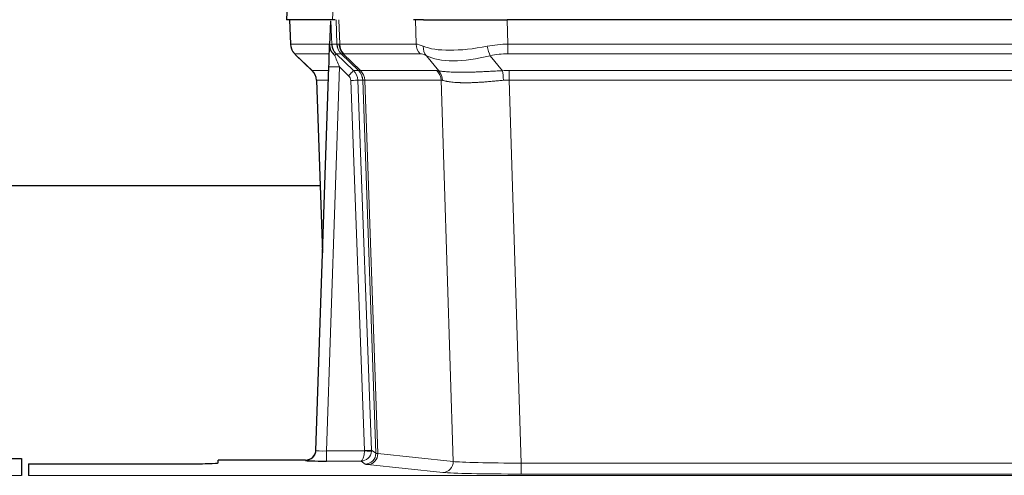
# Model space of a CAD drawing. Header units: inches. Extents: x 0 to 20790, y -12 to 14700.
# Tile 191 of 256: x 5360 to 5640, y 11557 to 11687. Entities that reach past the tile are written whole.
import ezdxf

# ---------------------------------------------------------------- set-up
doc = ezdxf.new("R2010")
doc.units = ezdxf.units.IN
doc.layers.add('1', color=7, linetype='Continuous', true_color=0xffffff)

msp = doc.modelspace()

# ---------------------------------------------------------------- linework, layer by layer
at = {"layer": '1', "color": 2, "linetype": 'Continuous', "lineweight": 25}
for p, q in [((5436.253, 11694.308), (5435.873, 11687.148)), ((5449.007, 11687.148), (5435.889, 11687.148)), ((5436.813, 11687.148), (5437.062, 11680.138)), ((5448.427, 11686.718), (5448.2, 11679.988)), ((5449.792, 11687.148), (5449.007, 11687.148)), ((5474.941, 11687.148), (5472.046, 11687.148)), ((5474.941, 11687.148), (5498.8, 11687.148)), ((5714.023, 11687.148), (5498.8, 11687.148)), ((5448.2, 11679.988), (5448.198, 11679.938)), ((5438.475, 11677.133), (5443.263, 11672.575)), ((5444.302, 11564.293), (5447.99, 11673.67)), ((5444.423, 11669.919), (5446.202, 11620.645)), ((5445.468, 11639.769), (5277.299, 11639.769)), ((5444.294, 11564.159), (5444.302, 11564.293)), ((5352.454, 11561.947), (5360.411, 11561.947)), ((5360.411, 11561.947), (5360.411, 11557.174)), ((5441.314, 11561.528), (5416.411, 11561.528)), ((5416.411, 11560.71), (5416.411, 11561.528)), ((5362.411, 11560.448), (5362.411, 11557.174)), ((5362.411, 11560.448), (5406.411, 11560.448))]:
    msp.add_line(p, q, dxfattribs=at)
at = {"layer": '1', "color": 110, "linetype": 'Continuous', "lineweight": 13}
for p, q in [((5436.27, 11694.305), (5435.889, 11687.148)), ((5449.007, 11687.148), (5449.381, 11694.305)), ((5436.83, 11687.148), (5437.078, 11680.154)), ((5450.276, 11680.154), (5450.033, 11687.148)), ((5450.818, 11687.148), (5451.061, 11680.154)), ((5472.808, 11680.154), (5472.618, 11687.148)), ((5498.8, 11687.148), (5498.99, 11680.154)), ((5437.078, 11680.154), (5448.206, 11680.154)), ((5448.815, 11680.154), (5450.276, 11680.154)), ((5451.061, 11680.154), (5472.808, 11680.154)), ((5498.99, 11677.417), (5498.99, 11680.154)), ((5498.99, 11680.154), (5713.832, 11680.154)), ((5448.116, 11677.417), (5438.296, 11677.417)), ((5438.391, 11677.225), (5443.204, 11672.644)), ((5451.494, 11677.417), (5450.059, 11677.417)), ((5450.059, 11677.417), (5454.987, 11672.667)), ((5456.424, 11672.661), (5451.532, 11677.405)), ((5452.078, 11677.405), (5457.024, 11672.608)), ((5473.991, 11677.417), (5452.244, 11677.417)), ((5479.261, 11672.54), (5475.768, 11676.858)), ((5493.966, 11676.858), (5497.42, 11672.59)), ((5713.832, 11677.417), (5498.99, 11677.417)), ((5450.989, 11673.674), (5447.295, 11564.132)), ((5453.598, 11671.158), (5450.989, 11673.674)), ((5443.217, 11672.667), (5447.957, 11672.667)), ((5454.987, 11672.667), (5456.399, 11672.667)), ((5457.024, 11672.608), (5478.758, 11672.608)), ((5499.332, 11669.928), (5499.332, 11672.666)), ((5499.332, 11672.666), (5713.49, 11672.666)), ((5447.864, 11669.932), (5444.435, 11669.932)), ((5444.435, 11669.932), (5446.208, 11620.819)), ((5458.101, 11564.228), (5454.21, 11669.791)), ((5456.207, 11669.932), (5460.098, 11564.369)), ((5457.617, 11669.932), (5456.207, 11669.932)), ((5461.327, 11563.472), (5457.617, 11669.932)), ((5458.2, 11669.888), (5461.912, 11563.358)), ((5479.94, 11669.888), (5458.206, 11669.888)), ((5483.398, 11561.111), (5479.94, 11669.888)), ((5713.49, 11669.928), (5499.332, 11669.928)), ((5499.332, 11669.928), (5502.806, 11560.643)), ((5460.098, 11564.369), (5461.327, 11563.472)), ((5441.304, 11561.396), (5441.314, 11561.528)), ((5447.295, 11564.132), (5458.1, 11564.132)), ((5447.295, 11564.132), (5447.295, 11561.238)), ((5461.912, 11563.358), (5483.398, 11561.111)), ((5447.295, 11561.238), (5457.137, 11561.238)), ((5458.331, 11560.366), (5457.137, 11561.238)), ((5480.489, 11557.995), (5459.004, 11560.242)), ((5502.806, 11560.643), (5502.806, 11557.539)), ((5502.806, 11560.643), (5710.016, 11560.643)), ((4872.411, 11557.174), (5360.411, 11557.174)), ((5362.411, 11557.174), (5850.411, 11557.174)), ((5710.016, 11557.539), (5502.806, 11557.539))]:
    msp.add_line(p, q, dxfattribs=at)
for centre, major_axis, ratio, start_param, end_param in [((5441.073, 11680.294), (0, 4), 0.9993908, 1.6057029, 2.3736478), ((5446.817, 11680.085), (-1.999, -0.077), 0.1036431, 2.3309857, 3.1065184), ((5478.071, 11657.294), (-27.808, 22.856), 0.0163197, 6.2307105, 6.2626907), ((5454.271, 11680.294), (0, 4), 0.9993908, 1.6057029, 2.3736478), ((5454.309, 11680.282), (1.703, 3.619), 0.9971774, 2.0444506, 2.8128075), ((5476.92, 11690.384), (26.658, 10.191), 0.0473724, 3.1922144, 3.3375655), ((5478.071, 11657.294), (-27.661, 22.629), 0.117212, 6.1415193, 6.1734995), ((5454.774, 11680.282), (-0.603, 3.954), 0.9772749, 1.4578558, 2.2262127), ((5454.94, 11680.294), (0, 4), 0.9702957, 1.6057029, 2.3736478), ((5499.64, 11657.294), (-27.492, 22.639), 0.1155218, 5.9182109, 6.1390417), ((5476.687, 11680.294), (0, 4), 0.9702957, 1.6057029, 2.3736478), ((5478.464, 11679.735), (1.736, 3.604), 0.8689501, 2.008197, 2.795133), ((5498.737, 11690.384), (26.677, 8.186), 0.3267204, 3.5164364, 4.4002733), ((5499.64, 11657.294), (-26.983, 1.545), 0.8452785, 4.7847941, 5.0056249), ((5493.966, 11679.735), (-0.881, 3.902), 0.2224052, 1.5615969, 2.3485329), ((5462.111, 11654.417), (-23.826, 22.997), 0.016839, 6.265741, 6.3949638), ((5448.084, 11676.633), (-1.583, -1.222), 0.0276319, 2.3426468, 3.1139303), ((5448.671, 11675.978), (-1.388, -1.44), 0.0242285, 2.3413968, 3.1173399), ((5450.989, 11673.744), (-1.856, 4.567), 0.0053314, 0.7881854, 1.5839148), ((5452.836, 11680.294), (-3.533, 1.889), 0.9978056, 1.1483129, 1.2948132), ((5475.294, 11654.417), (-23.81, 22.996), 0.0168486, 6.2337622, 6.2657424), ((5476.92, 11690.384), (25.449, 12.923), 0.0600246, 3.1865743, 3.3319254), ((5475.375, 11654.417), (-23.636, 22.829), 0.1185162, 6.1610869, 6.193067), ((5496.944, 11654.417), (-23.46, 22.829), 0.1194803, 5.9401815, 6.1610123), ((5498.737, 11690.384), (25.873, 10.634), 0.4068526, 3.4799804, 4.3638173), ((5499.64, 11654.417), (-16.721, 16.271), 0.9721633, 5.498263, 5.7190938), ((5450.989, 11673.569), (2.998, -0.101), 0.0348797, 1.5719726, 3.1427689), ((5468.085, 11648.65), (-24.879, 24.014), 0.016827, 6.2657537, 6.3097784), ((5440.44, 11669.79), (0, -4), 0.9993908, 1.606401, 2.3736478), ((5453.598, 11671.228), (-1.388, -1.44), 0.0242285, 1.5456675, 3.1173399), ((5452.21, 11669.72), (-1.703, 1.052), 0.998638, 3.7311373, 4.4983841), ((5452.21, 11669.79), (-2.83, 2.828), 0.9993905, 3.9625958, 4.7298425), ((5453.622, 11669.79), (0, -4), 0.9993908, 1.606401, 2.3736478), ((5481.235, 11648.65), (-24.847, 24.013), 0.0168511, 6.2432972, 6.2657507), ((5453.647, 11669.783), (-1.442, -3.731), 0.998056, 1.9750302, 2.7420583), ((5454.322, 11669.731), (-0.019, -4), 0.9702844, 1.6145674, 2.378208), ((5454.327, 11669.731), (0, -4), 0.9702957, 1.6100662, 2.3736478), ((5476.062, 11669.731), (0, -4), 0.9702957, 1.6100662, 2.3736478), ((5502.823, 11648.499), (-24.592, 23.931), 0.1189226, 6.0865623, 6.1615802), ((5476.565, 11669.663), (-0.926, -3.891), 0.9457602, 1.8333412, 2.5978993), ((5500.122, 11648.666), (-17.528, 16.98), 0.9676454, 5.4983426, 5.5781901), ((5497.42, 11669.712), (0.32, -3.987), 0.0824896, 1.6016287, 2.3703401), ((5454.21, 11669.861), (-1.999, -0.074), 0.0348758, 1.5695108, 3.106687), ((5478.459, 11645.772), (-20.849, 24.157), 0.0182437, 6.2485252, 6.2709785), ((5500.127, 11645.622), (-20.559, 24.143), 0.1188179, 6.1116391, 6.1866571), ((5500.122, 11645.789), (-2.819, 24.028), 0.8253154, 6.1813941, 6.2612416), ((5441.304, 11564.394), (-2.991, 0.235), 0.9996552, 1.6492063, 3.1415821), ((5447.307, 11564.394), (3.005, 0.103), 0.0869619, 3.134501, 4.7052973), ((5457.101, 11564.194), (-0.606, 0.798), 0.9977279, 4.0031793, 4.0989447), ((5458.101, 11564.298), (1.999, 0.074), 0.0348758, 4.7111034, 6.2482796), ((5457.101, 11564.263), (-0.383, 2.976), 0.9995817, 4.5240335, 4.619799), ((5457.137, 11564.237), (0.028, 3), 0.3214645, 3.1707908, 4.6805006), ((5457.137, 11564.237), (0.98, 2.84), 0.9849493, 3.4786225, 4.9883323), ((5458.1, 11564.202), (1.997, -0.118), 0.0348391, 4.7144422, 6.2458161), ((5458.331, 11563.365), (-1.769, -2.423), 0.9990158, 0.6312732, 2.2367485), ((5459.004, 11563.241), (-0.312, -2.984), 0.969741, 0.1074293, 1.71115), ((5481.33, 11563.387), (-20.016, 0.105), 0.0266879, 0.0359631, 0.2452873), ((5481.33, 11560.388), (-23.014, 0), 0.0261612, 0.0358052, 0.2451294), ((5480.489, 11560.994), (-0.312, -2.984), 0.969741, 0.1074293, 1.71115), ((5502.813, 11561.14), (-20.013, 0.095), 0.0248544, 0.2452138, 1.5705958), ((5502.813, 11558.141), (23.012, 0), 0.0261647, 3.3867297, 4.7121117)]:
    msp.add_ellipse(centre, major_axis=major_axis, ratio=ratio, start_param=start_param, end_param=end_param, dxfattribs=at)
at = {"layer": '1', "color": 2, "linetype": 'Continuous', "lineweight": 25}
for centre, major_axis, ratio, start_param, end_param in [((5447.99, 11673.845), (0.227, 6.726), 0.0008736, 4.686473, 5.8457525), ((5440.427, 11669.766), (3.886, 0.947), 0.998973, 6.0801535, 6.8477658), ((5465.308, 11645.772), (-20.882, 24.158), 0.0154016, 6.2674704, 6.311495), ((5441.314, 11564.531), (0.15, 3), 0.998739, 3.1914798, 4.7286497), ((5447.307, 11561.396), (6.003, 0), 0.0262109, 3.1395311, 4.7103274), ((5406.411, 11560.71), (-10, 0), 0.0261859, 1.5707963, 3.1415927)]:
    msp.add_ellipse(centre, major_axis=major_axis, ratio=ratio, start_param=start_param, end_param=end_param, dxfattribs=at)
msp.add_open_spline([(5448.427, 11686.718), (5448.464, 11686.721), (5448.522, 11686.729), (5448.547, 11686.736), (5448.551, 11686.74)], degree=3, dxfattribs=at)
at = {"layer": '1', "color": 110, "linetype": 'Continuous', "lineweight": 13}
for points, knots in [([(5448.551, 11686.74), (5448.557, 11686.605), (5448.562, 11686.469), (5448.574, 11686.198), (5448.58, 11686.062), (5448.597, 11685.653), (5448.608, 11685.38), (5448.63, 11684.833), (5448.641, 11684.559), (5448.663, 11684.011), (5448.674, 11683.736), (5448.696, 11683.187), (5448.707, 11682.911), (5448.729, 11682.361), (5448.74, 11682.085), (5448.772, 11681.258), (5448.793, 11680.706), (5448.815, 11680.154)], [0, 0, 0, 0, 0.0625, 0.0625, 0.125, 0.125, 0.25, 0.25, 0.375, 0.375, 0.5, 0.5, 0.625, 0.625, 0.75, 0.75, 1, 1, 1, 1]), ([(5479.261, 11672.54), (5479.407, 11672.52), (5479.571, 11672.498), (5479.935, 11672.451), (5480.136, 11672.427), (5480.41, 11672.397), (5480.466, 11672.391), (5480.581, 11672.379), (5480.639, 11672.373), (5480.817, 11672.356), (5480.939, 11672.344), (5481.319, 11672.31), (5481.588, 11672.288), (5482.159, 11672.249), (5482.46, 11672.231), (5483.094, 11672.2), (5483.428, 11672.186), (5483.952, 11672.17), (5484.131, 11672.165), (5484.406, 11672.159), (5484.499, 11672.158), (5484.639, 11672.155), (5484.686, 11672.154), (5484.781, 11672.153), (5485.208, 11672.147), (5485.649, 11672.145), (5486.456, 11672.146), (5487.285, 11672.155), (5488.157, 11672.174), (5489.052, 11672.2), (5489.51, 11672.215), (5490.096, 11672.237), (5490.214, 11672.242), (5490.452, 11672.251), (5490.571, 11672.256), (5490.931, 11672.271), (5491.171, 11672.282), (5491.896, 11672.315), (5492.384, 11672.338), (5493.368, 11672.388), (5493.864, 11672.413), (5494.865, 11672.465), (5495.37, 11672.491), (5496.388, 11672.542), (5496.902, 11672.567), (5497.42, 11672.59)], [0, 0, 0, 0, 0.0625, 0.0625, 0.125, 0.125, 0.140625, 0.140625, 0.15625, 0.15625, 0.1875, 0.1875, 0.25, 0.25, 0.3125, 0.3125, 0.375, 0.375, 0.40625, 0.40625, 0.421875, 0.421875, 0.4296875, 0.4296875, 0.4375, 0.5, 0.5, 0.5625, 0.625, 0.625, 0.6875, 0.6875, 0.703125, 0.703125, 0.71875, 0.71875, 0.75, 0.75, 0.8125, 0.8125, 0.875, 0.875, 0.9375, 0.9375, 1, 1, 1, 1]), ([(5458.2, 11669.888), (5458.049, 11669.887), (5457.926, 11669.89), (5457.739, 11669.903), (5457.674, 11669.913), (5457.637, 11669.928)], [0, 0, 0, 0, 0.5, 0.5, 1, 1, 1, 1]), ([(5497.739, 11669.862), (5497.25, 11669.817), (5496.766, 11669.772), (5495.806, 11669.683), (5495.331, 11669.639), (5494.389, 11669.554), (5493.922, 11669.513), (5492.996, 11669.435), (5492.538, 11669.398), (5491.856, 11669.348), (5491.63, 11669.332), (5491.293, 11669.31), (5491.181, 11669.302), (5490.957, 11669.288), (5490.847, 11669.281), (5490.295, 11669.248), (5489.864, 11669.226), (5489.02, 11669.19), (5488.196, 11669.162), (5487.41, 11669.151), (5486.643, 11669.15), (5486.27, 11669.154), (5485.861, 11669.163), (5485.815, 11669.164), (5485.725, 11669.167), (5485.68, 11669.168), (5485.546, 11669.172), (5485.28, 11669.181), (5485.022, 11669.192), (5484.517, 11669.217), (5484.195, 11669.239), (5483.578, 11669.288), (5483.284, 11669.317), (5482.724, 11669.38), (5482.457, 11669.415), (5482.079, 11669.471), (5481.957, 11669.491), (5481.779, 11669.52), (5481.72, 11669.531), (5481.605, 11669.551), (5481.548, 11669.561), (5481.271, 11669.613), (5481.065, 11669.656), (5480.687, 11669.742), (5480.515, 11669.785), (5480.359, 11669.827)], [0, 0, 0, 0, 0.0625, 0.0625, 0.125, 0.125, 0.1875, 0.1875, 0.25, 0.25, 0.28125, 0.28125, 0.296875, 0.296875, 0.3125, 0.3125, 0.375, 0.375, 0.4375, 0.5, 0.5, 0.5625, 0.5625, 0.5703125, 0.5703125, 0.578125, 0.578125, 0.59375, 0.625, 0.625, 0.6875, 0.6875, 0.75, 0.75, 0.8125, 0.8125, 0.84375, 0.84375, 0.859375, 0.859375, 0.875, 0.875, 0.9375, 0.9375, 1, 1, 1, 1])]:
    msp.add_open_spline(points, degree=3, knots=knots, dxfattribs=at)
at = {"layer": '1', "color": 2, "linetype": 'Continuous', "lineweight": 25}
for points, knots in [([(5437.075, 11680.102), (5437.072, 11680.07), (5437.05, 11679.742), (5437.198, 11679.179), (5437.439, 11678.536), (5437.681, 11678.109), (5437.854, 11677.855), (5437.953, 11677.72), (5437.994, 11677.668)], [0, 0, 0, 0, 0.0267984, 0.2769207, 0.4859555, 0.6569382, 0.8419831, 1, 1, 1, 1]), ([(5448.198, 11679.938), (5448.194, 11679.817), (5448.197, 11679.579), (5448.222, 11679.346), (5448.25, 11679.173), (5448.261, 11679.115), (5448.279, 11679.029), (5448.286, 11679.001), (5448.3, 11678.944), (5448.307, 11678.916), (5448.346, 11678.776), (5448.383, 11678.668), (5448.469, 11678.457), (5448.518, 11678.356), (5448.587, 11678.232), (5448.601, 11678.208), (5448.63, 11678.159), (5448.646, 11678.135), (5448.692, 11678.064), (5448.724, 11678.017), (5448.791, 11677.927), (5448.826, 11677.882), (5448.899, 11677.796), (5448.936, 11677.753), (5448.994, 11677.69), (5449.014, 11677.669), (5449.053, 11677.628), (5449.073, 11677.607), (5449.113, 11677.565), (5449.133, 11677.544), (5449.174, 11677.5), (5449.194, 11677.477), (5449.213, 11677.454)], [0, 0, 0, 0, 0.125, 0.25, 0.25, 0.3125, 0.3125, 0.34375, 0.34375, 0.375, 0.375, 0.5, 0.5, 0.625, 0.625, 0.65625, 0.65625, 0.6875, 0.6875, 0.75, 0.75, 0.8125, 0.8125, 0.875, 0.875, 0.90625, 0.90625, 0.9375, 0.9375, 0.96875, 0.96875, 1, 1, 1, 1]), ([(5448.815, 11680.154), (5448.817, 11680.1), (5448.82, 11680.047), (5448.829, 11679.94), (5448.834, 11679.887), (5448.854, 11679.731), (5448.871, 11679.629), (5448.912, 11679.428), (5448.937, 11679.33), (5448.993, 11679.135), (5449.025, 11679.039), (5449.078, 11678.896), (5449.097, 11678.849), (5449.136, 11678.754), (5449.157, 11678.707), (5449.221, 11678.567), (5449.268, 11678.475), (5449.368, 11678.294), (5449.422, 11678.204), (5449.538, 11678.027), (5449.601, 11677.94), (5449.668, 11677.853)], [0, 0, 0, 0, 0.0625, 0.0625, 0.125, 0.125, 0.25, 0.25, 0.375, 0.375, 0.5, 0.5, 0.5625, 0.5625, 0.625, 0.625, 0.75, 0.75, 0.875, 0.875, 1, 1, 1, 1]), ([(5449.213, 11677.454), (5449.283, 11677.367), (5449.356, 11677.282), (5449.469, 11677.158), (5449.507, 11677.117), (5449.584, 11677.036), (5449.623, 11676.996), (5449.663, 11676.957)], [0, 0, 0, 0, 0.5, 0.5, 0.75, 0.75, 1, 1, 1, 1])]:
    msp.add_open_spline(points, degree=3, knots=knots, dxfattribs=at)
at = {"layer": '1', "color": 110, "linetype": 'Continuous', "lineweight": 13}
msp.add_open_spline([(5456.424, 11672.661), (5456.459, 11672.649), (5456.593, 11672.628), (5456.855, 11672.614), (5457.018, 11672.608)], degree=3, dxfattribs=at)
for points, weights in [([(5457.018, 11672.608), (5457.021, 11672.608), (5457.024, 11672.608)], [0.499999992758, 0.500000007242, 0.499999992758]), ([(5458.206, 11669.888), (5458.203, 11669.888), (5458.2, 11669.888)], [0.50000001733, 0.49999998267, 0.50000001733])]:
    msp.add_rational_spline(points, weights, degree=2, dxfattribs=at)

doc.saveas('drawing.dxf')
